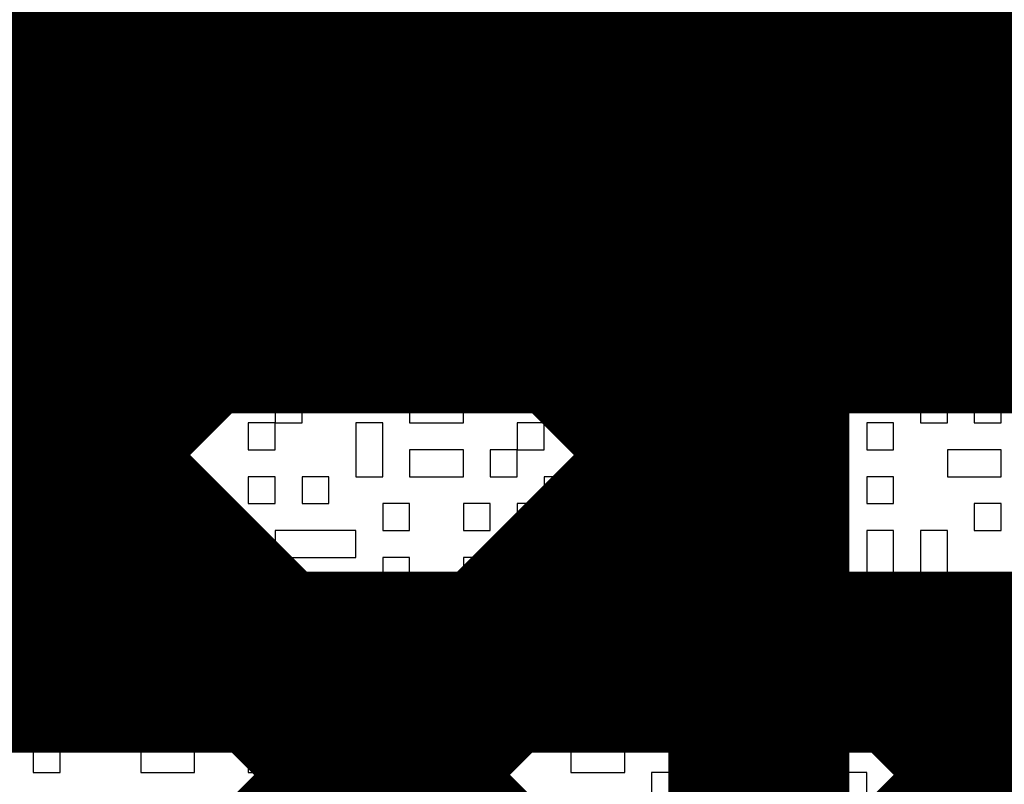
# Model space of a CAD drawing. Header units: millimetres. Extents: x 3.06 to 5.82, y 1.29 to 3.84.
# Tile 75 of 244: x 4.5943 to 4.6379, y 1.9512 to 1.985. Entities that reach past the tile are written whole.
import ezdxf

# ---------------------------------------------------------------- set-up
doc = ezdxf.new("R2010")
doc.units = ezdxf.units.MM
doc.header["$MEASUREMENT"] = 0
for name, color, linetype in [('BottomLayer', 5, 'Continuous'), ('TopLayer', 1, 'Continuous'), ('TopOverlay', 2, 'Continuous')]:
    doc.layers.add(name, color=color, linetype=linetype)

msp = doc.modelspace()

# ---------------------------------------------------------------- linework, layer by layer
at = {"layer": 'BottomLayer'}
for points, const_width in [([(4.48937, 1.978598), (4.747402, 1.978598)], 0.022), ([(4.51848, 1.956598), (4.738289, 1.956598)], 0.008), ([(4.565, 1.906278), (4.615321, 1.956598)], 0.008), ([(4.587413, 1.900406), (4.643605, 1.956598)], 0.008), ([(4.605355, 1.956598), (5.032078, 1.529875)], 0.008), ([(4.633639, 1.956598), (5.052246, 1.537991)], 0.008)]:
    msp.add_lwpolyline(points, dxfattribs=dict(at, const_width=const_width))
at = {"layer": 'BottomLayer', "const_width": 0.004}
for points in [[(4.603355, 1.956598, 1), (4.607355, 1.956598, 1)], [(4.613321, 1.956598, 1), (4.617321, 1.956598, 1)], [(4.631639, 1.956598, 1), (4.635639, 1.956598, 1)]]:
    msp.add_lwpolyline(points, format="xyb", close=True, dxfattribs=at)
at = {"layer": 'TopLayer'}
for points, const_width in [([(4.63, 2), (4.649, 1.981)], 0.022), ([(4.577984, 1.978), (4.620887, 1.978)], 0.008), ([(4.577984, 1.947546), (4.608438, 1.978)], 0.008), ([(4.583953, 1.978), (4.627, 1.934953)], 0.008), ([(4.612237, 1.978), (4.627, 1.963237)], 0.008), ([(4.620887, 1.978), (4.627, 1.971887)], 0.008), ([(4.627, 1.857113), (4.627, 1.971887)], 0.008), ([(4.577984, 1.919262), (4.627, 1.968278)], 0.008)]:
    msp.add_lwpolyline(points, dxfattribs=dict(at, const_width=const_width))
at = {"layer": 'TopLayer', "const_width": 0.004}
for points in [[(4.606438, 1.978, 1), (4.610438, 1.978, 1)], [(4.610237, 1.978, 1), (4.614237, 1.978, 1)], [(4.618887, 1.978, 1), (4.622887, 1.978, 1)], [(4.618887, 1.978, 1), (4.622887, 1.978, 1)], [(4.625, 1.971887, 1), (4.629, 1.971887, 1)], [(4.625, 1.971887, 1), (4.629, 1.971887, 1)], [(4.625, 1.968278, 1), (4.629, 1.968278, 1)], [(4.625, 1.963237, 1), (4.629, 1.963237, 1)]]:
    msp.add_lwpolyline(points, format="xyb", close=True, dxfattribs=at)
at = {"layer": 'TopOverlay'}
for p, q in [((4.594906, 1.983827), (4.594906, 1.985016)), ((4.605609, 1.985016), (4.605609, 1.983827)), ((4.606799, 1.983827), (4.606799, 1.985016)), ((4.611556, 1.985016), (4.611556, 1.983827)), ((4.613934, 1.983827), (4.613934, 1.985016)), ((4.615123, 1.985016), (4.615123, 1.983827)), ((4.616313, 1.983827), (4.616313, 1.985016)), ((4.623448, 1.985016), (4.623448, 1.983827)), ((4.624637, 1.983827), (4.624637, 1.985016)), ((4.632962, 1.985016), (4.632962, 1.983827)), ((4.634151, 1.983827), (4.634151, 1.985016)), ((4.635341, 1.985016), (4.635341, 1.983827)), ((4.637719, 1.983827), (4.637719, 1.985016)), ((4.592528, 1.983827), (4.594906, 1.983827)), ((4.598474, 1.983827), (4.597284, 1.983827)), ((4.597284, 1.983827), (4.597284, 1.982637)), ((4.598474, 1.982637), (4.598474, 1.983827)), ((4.600852, 1.983827), (4.599663, 1.983827)), ((4.599663, 1.983827), (4.599663, 1.982637)), ((4.600852, 1.982637), (4.600852, 1.983827)), ((4.60442, 1.983827), (4.602042, 1.983827)), ((4.602042, 1.983827), (4.602042, 1.982637)), ((4.60442, 1.982637), (4.60442, 1.983827)), ((4.605609, 1.983827), (4.605609, 1.982637)), ((4.606799, 1.982637), (4.606799, 1.983827)), ((4.609177, 1.983827), (4.607988, 1.983827)), ((4.607988, 1.983827), (4.607988, 1.982637)), ((4.609177, 1.982637), (4.609177, 1.983827)), ((4.611556, 1.983827), (4.613934, 1.983827)), ((4.615123, 1.983827), (4.616313, 1.983827)), ((4.618691, 1.983827), (4.617502, 1.983827)), ((4.617502, 1.983827), (4.617502, 1.982637)), ((4.618691, 1.982637), (4.618691, 1.983827)), ((4.62107, 1.983827), (4.61988, 1.983827)), ((4.61988, 1.983827), (4.61988, 1.982637)), ((4.62107, 1.982637), (4.62107, 1.983827)), ((4.623448, 1.983827), (4.624637, 1.983827)), ((4.624637, 1.983827), (4.624637, 1.982637)), ((4.625827, 1.983827), (4.624637, 1.983827)), ((4.625827, 1.982637), (4.625827, 1.983827)), ((4.629394, 1.983827), (4.628205, 1.983827)), ((4.628205, 1.983827), (4.628205, 1.982637)), ((4.629394, 1.982637), (4.629394, 1.983827)), ((4.631773, 1.983827), (4.630584, 1.983827)), ((4.630584, 1.983827), (4.630584, 1.982637)), ((4.631773, 1.982637), (4.631773, 1.983827)), ((4.632962, 1.983827), (4.634151, 1.983827)), ((4.635341, 1.983827), (4.637719, 1.983827)), ((4.597284, 1.982637), (4.598474, 1.982637)), ((4.599663, 1.982637), (4.599663, 1.981448)), ((4.600852, 1.981448), (4.600852, 1.982637)), ((4.602042, 1.982637), (4.60442, 1.982637)), ((4.605609, 1.982637), (4.605609, 1.981448)), ((4.606799, 1.981448), (4.606799, 1.982637)), ((4.607988, 1.982637), (4.609177, 1.982637)), ((4.611556, 1.982637), (4.610366, 1.982637)), ((4.610366, 1.982637), (4.610366, 1.981448)), ((4.611556, 1.981448), (4.611556, 1.982637)), ((4.613934, 1.982637), (4.612745, 1.982637)), ((4.612745, 1.982637), (4.612745, 1.981448)), ((4.613934, 1.981448), (4.613934, 1.982637)), ((4.616313, 1.982637), (4.615123, 1.982637)), ((4.615123, 1.982637), (4.615123, 1.981448)), ((4.616313, 1.981448), (4.616313, 1.982637)), ((4.617502, 1.982637), (4.618691, 1.982637)), ((4.618691, 1.982637), (4.618691, 1.981448)), ((4.61988, 1.982637), (4.618691, 1.982637)), ((4.61988, 1.982637), (4.62107, 1.982637)), ((4.61988, 1.981448), (4.61988, 1.982637)), ((4.624637, 1.982637), (4.623448, 1.982637)), ((4.623448, 1.982637), (4.623448, 1.981448)), ((4.624637, 1.982637), (4.625827, 1.982637)), ((4.624637, 1.981448), (4.624637, 1.982637)), ((4.625827, 1.982637), (4.625827, 1.981448)), ((4.627016, 1.982637), (4.625827, 1.982637)), ((4.627016, 1.981448), (4.627016, 1.982637)), ((4.628205, 1.982637), (4.629394, 1.982637)), ((4.630584, 1.982637), (4.631773, 1.982637)), ((4.631773, 1.982637), (4.631773, 1.981448)), ((4.632962, 1.982637), (4.631773, 1.982637)), ((4.632962, 1.981448), (4.632962, 1.982637)), ((4.637719, 1.982637), (4.63653, 1.982637)), ((4.63653, 1.982637), (4.63653, 1.981448)), ((4.637719, 1.981448), (4.637719, 1.982637)), ((4.597284, 1.981448), (4.594906, 1.981448)), ((4.594906, 1.981448), (4.594906, 1.980259)), ((4.597284, 1.980259), (4.597284, 1.981448)), ((4.599663, 1.981448), (4.600852, 1.981448)), ((4.60442, 1.981448), (4.602042, 1.981448)), ((4.602042, 1.981448), (4.602042, 1.980259)), ((4.60442, 1.980259), (4.60442, 1.981448)), ((4.605609, 1.981448), (4.606799, 1.981448)), ((4.610366, 1.981448), (4.609177, 1.981448)), ((4.609177, 1.981448), (4.609177, 1.980259)), ((4.610366, 1.981448), (4.611556, 1.981448)), ((4.610366, 1.980259), (4.610366, 1.981448)), ((4.612745, 1.981448), (4.613934, 1.981448)), ((4.615123, 1.981448), (4.616313, 1.981448)), ((4.618691, 1.981448), (4.61988, 1.981448)), ((4.61988, 1.981448), (4.61988, 1.980259)), ((4.62107, 1.981448), (4.61988, 1.981448)), ((4.62107, 1.980259), (4.62107, 1.981448)), ((4.623448, 1.981448), (4.624637, 1.981448)), ((4.625827, 1.981448), (4.627016, 1.981448)), ((4.629394, 1.981448), (4.628205, 1.981448)), ((4.628205, 1.981448), (4.628205, 1.980259)), ((4.629394, 1.980259), (4.629394, 1.981448)), ((4.631773, 1.981448), (4.630584, 1.981448)), ((4.630584, 1.981448), (4.630584, 1.980259)), ((4.631773, 1.981448), (4.632962, 1.981448)), ((4.631773, 1.980259), (4.631773, 1.981448)), ((4.63653, 1.981448), (4.635341, 1.981448)), ((4.635341, 1.981448), (4.635341, 1.980259)), ((4.637719, 1.980259), (4.637719, 1.981448)), ((4.594906, 1.980259), (4.597284, 1.980259)), ((4.602042, 1.980259), (4.600852, 1.980259)), ((4.600852, 1.980259), (4.600852, 1.97907)), ((4.602042, 1.980259), (4.60442, 1.980259)), ((4.602042, 1.97907), (4.602042, 1.980259)), ((4.60442, 1.980259), (4.60442, 1.97907)), ((4.605609, 1.980259), (4.60442, 1.980259)), ((4.605609, 1.97907), (4.605609, 1.980259)), ((4.607988, 1.980259), (4.606799, 1.980259)), ((4.606799, 1.980259), (4.606799, 1.97907)), ((4.607988, 1.97907), (4.607988, 1.980259)), ((4.609177, 1.980259), (4.610366, 1.980259)), ((4.616313, 1.980259), (4.613934, 1.980259)), ((4.613934, 1.980259), (4.613934, 1.97907)), ((4.616313, 1.97907), (4.616313, 1.980259)), ((4.618691, 1.980259), (4.617502, 1.980259)), ((4.617502, 1.980259), (4.617502, 1.97907)), ((4.618691, 1.97907), (4.618691, 1.980259)), ((4.61988, 1.980259), (4.62107, 1.980259)), ((4.624637, 1.980259), (4.623448, 1.980259)), ((4.623448, 1.980259), (4.623448, 1.97907)), ((4.624637, 1.97907), (4.624637, 1.980259)), ((4.628205, 1.980259), (4.627016, 1.980259)), ((4.627016, 1.980259), (4.627016, 1.97907)), ((4.628205, 1.980259), (4.629394, 1.980259)), ((4.628205, 1.97907), (4.628205, 1.980259)), ((4.630584, 1.980259), (4.631773, 1.980259)), ((4.631773, 1.980259), (4.631773, 1.97907)), ((4.632962, 1.980259), (4.631773, 1.980259)), ((4.632962, 1.97907), (4.632962, 1.980259)), ((4.635341, 1.980259), (4.634151, 1.980259)), ((4.634151, 1.980259), (4.634151, 1.97907)), ((4.635341, 1.980259), (4.637719, 1.980259)), ((4.635341, 1.97907), (4.635341, 1.980259)), ((4.637719, 1.980259), (4.637719, 1.97907)), ((4.638908, 1.980259), (4.637719, 1.980259)), ((4.594906, 1.97907), (4.593717, 1.97907)), ((4.594906, 1.97788), (4.594906, 1.97907)), ((4.597284, 1.97907), (4.596095, 1.97907)), ((4.596095, 1.97907), (4.596095, 1.97788)), ((4.597284, 1.97788), (4.597284, 1.97907)), ((4.599663, 1.97907), (4.598474, 1.97907)), ((4.598474, 1.97907), (4.598474, 1.97788)), ((4.599663, 1.97788), (4.599663, 1.97907)), ((4.600852, 1.97907), (4.602042, 1.97907)), ((4.60442, 1.97907), (4.605609, 1.97907)), ((4.606799, 1.97907), (4.607988, 1.97907)), ((4.610366, 1.97907), (4.609177, 1.97907)), ((4.609177, 1.97907), (4.609177, 1.97788)), ((4.610366, 1.97788), (4.610366, 1.97907)), ((4.612745, 1.97907), (4.611556, 1.97907)), ((4.611556, 1.97907), (4.611556, 1.97788)), ((4.612745, 1.97788), (4.612745, 1.97907)), ((4.613934, 1.97907), (4.616313, 1.97907)), ((4.617502, 1.97907), (4.618691, 1.97907)), ((4.622259, 1.97907), (4.62107, 1.97907)), ((4.62107, 1.97907), (4.62107, 1.97788)), ((4.622259, 1.97788), (4.622259, 1.97907)), ((4.623448, 1.97907), (4.623448, 1.97788)), ((4.624637, 1.97788), (4.624637, 1.97907)), ((4.627016, 1.97907), (4.625827, 1.97907)), ((4.625827, 1.97907), (4.625827, 1.97788)), ((4.627016, 1.97907), (4.628205, 1.97907)), ((4.627016, 1.97788), (4.627016, 1.97907)), ((4.630584, 1.97907), (4.629394, 1.97907)), ((4.629394, 1.97907), (4.629394, 1.97788)), ((4.630584, 1.97788), (4.630584, 1.97907)), ((4.631773, 1.97907), (4.632962, 1.97907)), ((4.634151, 1.97907), (4.635341, 1.97907)), ((4.637719, 1.97907), (4.638908, 1.97907)), ((4.594906, 1.976691), (4.594906, 1.97788)), ((4.596095, 1.97788), (4.597284, 1.97788)), ((4.598474, 1.97788), (4.599663, 1.97788)), ((4.609177, 1.97788), (4.609177, 1.976691)), ((4.610366, 1.976691), (4.610366, 1.97788)), ((4.611556, 1.97788), (4.611556, 1.976691)), ((4.612745, 1.976691), (4.612745, 1.97788)), ((4.615123, 1.97788), (4.613934, 1.97788)), ((4.613934, 1.97788), (4.613934, 1.976691)), ((4.615123, 1.976691), (4.615123, 1.97788)), ((4.618691, 1.97788), (4.617502, 1.97788)), ((4.617502, 1.97788), (4.617502, 1.976691)), ((4.618691, 1.976691), (4.618691, 1.97788)), ((4.62107, 1.97788), (4.61988, 1.97788)), ((4.61988, 1.97788), (4.61988, 1.976691)), ((4.62107, 1.97788), (4.622259, 1.97788)), ((4.62107, 1.976691), (4.62107, 1.97788)), ((4.622259, 1.97788), (4.622259, 1.976691)), ((4.623448, 1.97788), (4.622259, 1.97788)), ((4.623448, 1.97788), (4.624637, 1.97788)), ((4.623448, 1.976691), (4.623448, 1.97788)), ((4.625827, 1.97788), (4.627016, 1.97788)), ((4.629394, 1.97788), (4.628205, 1.97788)), ((4.628205, 1.97788), (4.628205, 1.976691)), ((4.629394, 1.97788), (4.630584, 1.97788)), ((4.629394, 1.976691), (4.629394, 1.97788)), ((4.634151, 1.97788), (4.632962, 1.97788)), ((4.632962, 1.97788), (4.632962, 1.976691)), ((4.634151, 1.976691), (4.634151, 1.97788)), ((4.637719, 1.97788), (4.635341, 1.97788)), ((4.635341, 1.97788), (4.635341, 1.976691)), ((4.637719, 1.976691), (4.637719, 1.97788)), ((4.593717, 1.976691), (4.594906, 1.976691)), ((4.597284, 1.976691), (4.596095, 1.976691)), ((4.596095, 1.976691), (4.596095, 1.975502)), ((4.597284, 1.975502), (4.597284, 1.976691)), ((4.599663, 1.976691), (4.598474, 1.976691)), ((4.598474, 1.976691), (4.598474, 1.975502)), ((4.599663, 1.975502), (4.599663, 1.976691)), ((4.603231, 1.976691), (4.600852, 1.976691)), ((4.600852, 1.976691), (4.600852, 1.975502)), ((4.603231, 1.975502), (4.603231, 1.976691)), ((4.605609, 1.976691), (4.60442, 1.976691)), ((4.60442, 1.976691), (4.60442, 1.975502)), ((4.605609, 1.975502), (4.605609, 1.976691)), ((4.607988, 1.976691), (4.606799, 1.976691)), ((4.606799, 1.976691), (4.606799, 1.975502)), ((4.607988, 1.975502), (4.607988, 1.976691)), ((4.609177, 1.976691), (4.610366, 1.976691)), ((4.611556, 1.976691), (4.612745, 1.976691)), ((4.613934, 1.976691), (4.615123, 1.976691)), ((4.615123, 1.976691), (4.615123, 1.975502)), ((4.616313, 1.976691), (4.615123, 1.976691)), ((4.616313, 1.975502), (4.616313, 1.976691)), ((4.617502, 1.976691), (4.618691, 1.976691)), ((4.61988, 1.976691), (4.62107, 1.976691)), ((4.622259, 1.976691), (4.623448, 1.976691)), ((4.627016, 1.976691), (4.625827, 1.976691)), ((4.625827, 1.976691), (4.625827, 1.975502)), ((4.627016, 1.975502), (4.627016, 1.976691)), ((4.628205, 1.976691), (4.629394, 1.976691)), ((4.629394, 1.976691), (4.629394, 1.975502)), ((4.630584, 1.976691), (4.629394, 1.976691)), ((4.630584, 1.975502), (4.630584, 1.976691)), ((4.632962, 1.976691), (4.634151, 1.976691)), ((4.635341, 1.976691), (4.637719, 1.976691)), ((4.596095, 1.975502), (4.597284, 1.975502)), ((4.597284, 1.975502), (4.597284, 1.974312)), ((4.598474, 1.975502), (4.597284, 1.975502)), ((4.598474, 1.975502), (4.599663, 1.975502)), ((4.598474, 1.974312), (4.598474, 1.975502)), ((4.600852, 1.975502), (4.603231, 1.975502)), ((4.603231, 1.975502), (4.603231, 1.974312)), ((4.60442, 1.975502), (4.603231, 1.975502)), ((4.60442, 1.975502), (4.605609, 1.975502)), ((4.60442, 1.974312), (4.60442, 1.975502)), ((4.606799, 1.975502), (4.607988, 1.975502)), ((4.607988, 1.975502), (4.607988, 1.974312)), ((4.609177, 1.975502), (4.607988, 1.975502)), ((4.609177, 1.974312), (4.609177, 1.975502)), ((4.615123, 1.975502), (4.616313, 1.975502)), ((4.62107, 1.975502), (4.61988, 1.975502)), ((4.61988, 1.975502), (4.61988, 1.974312)), ((4.62107, 1.974312), (4.62107, 1.975502)), ((4.623448, 1.975502), (4.622259, 1.975502)), ((4.622259, 1.975502), (4.622259, 1.974312)), ((4.623448, 1.974312), (4.623448, 1.975502)), ((4.625827, 1.975502), (4.624637, 1.975502)), ((4.624637, 1.975502), (4.624637, 1.974312)), ((4.625827, 1.975502), (4.627016, 1.975502)), ((4.625827, 1.974312), (4.625827, 1.975502)), ((4.629394, 1.975502), (4.630584, 1.975502)), ((4.635341, 1.975502), (4.632962, 1.975502)), ((4.632962, 1.975502), (4.632962, 1.974312)), ((4.635341, 1.974312), (4.635341, 1.975502)), ((4.596095, 1.974312), (4.594906, 1.974312)), ((4.594906, 1.974312), (4.594906, 1.973123)), ((4.596095, 1.973123), (4.596095, 1.974312)), ((4.597284, 1.974312), (4.598474, 1.974312)), ((4.598474, 1.974312), (4.598474, 1.973123)), ((4.599663, 1.974312), (4.598474, 1.974312)), ((4.599663, 1.973123), (4.599663, 1.974312)), ((4.603231, 1.974312), (4.602042, 1.974312)), ((4.602042, 1.974312), (4.602042, 1.973123)), ((4.60442, 1.973123), (4.60442, 1.974312)), ((4.607988, 1.974312), (4.606799, 1.974312)), ((4.606799, 1.974312), (4.606799, 1.973123)), ((4.607988, 1.974312), (4.609177, 1.974312)), ((4.607988, 1.973123), (4.607988, 1.974312)), ((4.611556, 1.974312), (4.610366, 1.974312)), ((4.610366, 1.974312), (4.610366, 1.973123)), ((4.611556, 1.973123), (4.611556, 1.974312)), ((4.613934, 1.974312), (4.612745, 1.974312)), ((4.612745, 1.974312), (4.612745, 1.973123)), ((4.613934, 1.973123), (4.613934, 1.974312)), ((4.616313, 1.974312), (4.615123, 1.974312)), ((4.615123, 1.974312), (4.615123, 1.973123)), ((4.616313, 1.973123), (4.616313, 1.974312)), ((4.61988, 1.974312), (4.618691, 1.974312)), ((4.618691, 1.974312), (4.618691, 1.973123)), ((4.61988, 1.974312), (4.62107, 1.974312)), ((4.61988, 1.973123), (4.61988, 1.974312)), ((4.622259, 1.974312), (4.623448, 1.974312)), ((4.624637, 1.974312), (4.625827, 1.974312)), ((4.628205, 1.974312), (4.627016, 1.974312)), ((4.627016, 1.974312), (4.627016, 1.973123)), ((4.628205, 1.973123), (4.628205, 1.974312)), ((4.630584, 1.974312), (4.629394, 1.974312)), ((4.629394, 1.974312), (4.629394, 1.973123)), ((4.630584, 1.973123), (4.630584, 1.974312)), ((4.632962, 1.974312), (4.635341, 1.974312)), ((4.638908, 1.974312), (4.637719, 1.974312)), ((4.637719, 1.974312), (4.637719, 1.973123)), ((4.594906, 1.973123), (4.596095, 1.973123)), ((4.598474, 1.973123), (4.599663, 1.973123)), ((4.602042, 1.973123), (4.600852, 1.973123)), ((4.600852, 1.973123), (4.600852, 1.971934)), ((4.602042, 1.971934), (4.602042, 1.973123)), ((4.602042, 1.973123), (4.60442, 1.973123)), ((4.60442, 1.973123), (4.60442, 1.971934)), ((4.605609, 1.973123), (4.60442, 1.973123)), ((4.605609, 1.971934), (4.605609, 1.973123)), ((4.606799, 1.973123), (4.607988, 1.973123)), ((4.610366, 1.973123), (4.611556, 1.973123)), ((4.612745, 1.973123), (4.612745, 1.971934)), ((4.613934, 1.971934), (4.613934, 1.973123)), ((4.615123, 1.973123), (4.615123, 1.971934)), ((4.616313, 1.971934), (4.616313, 1.973123)), ((4.618691, 1.973123), (4.617502, 1.973123)), ((4.617502, 1.973123), (4.617502, 1.971934)), ((4.61988, 1.971934), (4.61988, 1.973123)), ((4.624637, 1.973123), (4.623448, 1.973123)), ((4.623448, 1.973123), (4.623448, 1.971934)), ((4.624637, 1.971934), (4.624637, 1.973123)), ((4.627016, 1.973123), (4.628205, 1.973123)), ((4.629394, 1.973123), (4.630584, 1.973123)), ((4.63653, 1.973123), (4.635341, 1.973123)), ((4.635341, 1.973123), (4.635341, 1.971934)), ((4.63653, 1.971934), (4.63653, 1.973123)), ((4.637719, 1.973123), (4.637719, 1.971934)), ((4.596095, 1.971934), (4.594906, 1.971934)), ((4.594906, 1.971934), (4.594906, 1.970745)), ((4.596095, 1.970745), (4.596095, 1.971934)), ((4.598474, 1.971934), (4.597284, 1.971934)), ((4.597284, 1.971934), (4.597284, 1.970745)), ((4.598474, 1.970745), (4.598474, 1.971934)), ((4.600852, 1.971934), (4.599663, 1.971934)), ((4.599663, 1.971934), (4.599663, 1.970745)), ((4.600852, 1.971934), (4.602042, 1.971934)), ((4.600852, 1.970745), (4.600852, 1.971934)), ((4.60442, 1.971934), (4.605609, 1.971934)), ((4.605609, 1.971934), (4.605609, 1.970745)), ((4.606799, 1.971934), (4.605609, 1.971934)), ((4.606799, 1.970745), (4.606799, 1.971934)), ((4.609177, 1.971934), (4.607988, 1.971934)), ((4.607988, 1.971934), (4.607988, 1.970745)), ((4.609177, 1.970745), (4.609177, 1.971934)), ((4.611556, 1.971934), (4.610366, 1.971934)), ((4.610366, 1.971934), (4.610366, 1.970745)), ((4.611556, 1.970745), (4.611556, 1.971934)), ((4.612745, 1.971934), (4.613934, 1.971934)), ((4.615123, 1.971934), (4.616313, 1.971934)), ((4.617502, 1.971934), (4.61988, 1.971934)), ((4.61988, 1.971934), (4.61988, 1.970745)), ((4.62107, 1.971934), (4.61988, 1.971934)), ((4.62107, 1.970745), (4.62107, 1.971934)), ((4.623448, 1.971934), (4.624637, 1.971934)), ((4.629394, 1.971934), (4.625827, 1.971934)), ((4.625827, 1.971934), (4.625827, 1.970745)), ((4.629394, 1.970745), (4.629394, 1.971934)), ((4.632962, 1.971934), (4.630584, 1.971934)), ((4.630584, 1.971934), (4.630584, 1.970745)), ((4.632962, 1.970745), (4.632962, 1.971934)), ((4.635341, 1.971934), (4.63653, 1.971934)), ((4.637719, 1.971934), (4.638908, 1.971934)), ((4.594906, 1.970745), (4.594906, 1.969556)), ((4.596095, 1.969556), (4.596095, 1.970745)), ((4.597284, 1.970745), (4.598474, 1.970745)), ((4.599663, 1.970745), (4.600852, 1.970745)), ((4.603231, 1.970745), (4.602042, 1.970745)), ((4.602042, 1.970745), (4.602042, 1.969556)), ((4.603231, 1.969556), (4.603231, 1.970745)), ((4.605609, 1.970745), (4.606799, 1.970745)), ((4.607988, 1.970745), (4.607988, 1.969556)), ((4.609177, 1.969556), (4.609177, 1.970745)), ((4.610366, 1.970745), (4.610366, 1.969556)), ((4.611556, 1.969556), (4.611556, 1.970745)), ((4.617502, 1.970745), (4.616313, 1.970745)), ((4.616313, 1.970745), (4.616313, 1.969556)), ((4.617502, 1.969556), (4.617502, 1.970745)), ((4.61988, 1.970745), (4.62107, 1.970745)), ((4.624637, 1.970745), (4.623448, 1.970745)), ((4.623448, 1.970745), (4.623448, 1.969556)), ((4.624637, 1.969556), (4.624637, 1.970745)), ((4.625827, 1.970745), (4.629394, 1.970745)), ((4.630584, 1.970745), (4.632962, 1.970745)), ((4.635341, 1.970745), (4.634151, 1.970745)), ((4.634151, 1.970745), (4.634151, 1.969556)), ((4.635341, 1.969556), (4.635341, 1.970745)), ((4.638908, 1.970745), (4.637719, 1.970745)), ((4.637719, 1.970745), (4.637719, 1.969556)), ((4.594906, 1.969556), (4.596095, 1.969556)), ((4.598474, 1.969556), (4.597284, 1.969556)), ((4.597284, 1.969556), (4.597284, 1.968366)), ((4.598474, 1.968366), (4.598474, 1.969556)), ((4.600852, 1.969556), (4.599663, 1.969556)), ((4.599663, 1.969556), (4.599663, 1.968366)), ((4.600852, 1.968366), (4.600852, 1.969556)), ((4.602042, 1.969556), (4.603231, 1.969556)), ((4.603231, 1.969556), (4.603231, 1.968366)), ((4.60442, 1.969556), (4.603231, 1.969556)), ((4.60442, 1.968366), (4.60442, 1.969556)), ((4.606799, 1.969556), (4.605609, 1.969556)), ((4.605609, 1.969556), (4.605609, 1.968366)), ((4.606799, 1.968366), (4.606799, 1.969556)), ((4.607988, 1.969556), (4.609177, 1.969556)), ((4.610366, 1.969556), (4.611556, 1.969556)), ((4.615123, 1.969556), (4.613934, 1.969556)), ((4.613934, 1.969556), (4.613934, 1.968366)), ((4.615123, 1.968366), (4.615123, 1.969556)), ((4.616313, 1.969556), (4.617502, 1.969556)), ((4.617502, 1.969556), (4.617502, 1.968366)), ((4.618691, 1.969556), (4.617502, 1.969556)), ((4.618691, 1.968366), (4.618691, 1.969556)), ((4.62107, 1.969556), (4.61988, 1.969556)), ((4.61988, 1.969556), (4.61988, 1.968366)), ((4.62107, 1.968366), (4.62107, 1.969556)), ((4.623448, 1.969556), (4.624637, 1.969556)), ((4.624637, 1.969556), (4.624637, 1.968366)), ((4.625827, 1.969556), (4.624637, 1.969556)), ((4.625827, 1.968366), (4.625827, 1.969556)), ((4.628205, 1.969556), (4.627016, 1.969556)), ((4.627016, 1.969556), (4.627016, 1.968366)), ((4.628205, 1.968366), (4.628205, 1.969556)), ((4.631773, 1.969556), (4.630584, 1.969556)), ((4.630584, 1.969556), (4.630584, 1.968366)), ((4.631773, 1.968366), (4.631773, 1.969556)), ((4.634151, 1.969556), (4.632962, 1.969556)), ((4.632962, 1.969556), (4.632962, 1.968366)), ((4.634151, 1.969556), (4.635341, 1.969556)), ((4.634151, 1.968366), (4.634151, 1.969556)), ((4.637719, 1.969556), (4.638908, 1.969556)), ((4.594906, 1.968366), (4.592528, 1.968366)), ((4.594906, 1.967177), (4.594906, 1.968366)), ((4.597284, 1.968366), (4.598474, 1.968366)), ((4.599663, 1.968366), (4.599663, 1.967177)), ((4.600852, 1.967177), (4.600852, 1.968366)), ((4.603231, 1.968366), (4.60442, 1.968366)), ((4.605609, 1.968366), (4.605609, 1.967177)), ((4.606799, 1.967177), (4.606799, 1.968366)), ((4.613934, 1.968366), (4.611556, 1.968366)), ((4.611556, 1.968366), (4.611556, 1.967177)), ((4.613934, 1.968366), (4.615123, 1.968366)), ((4.613934, 1.967177), (4.613934, 1.968366)), ((4.617502, 1.968366), (4.618691, 1.968366)), ((4.61988, 1.968366), (4.62107, 1.968366)), ((4.624637, 1.968366), (4.623448, 1.968366)), ((4.623448, 1.968366), (4.623448, 1.967177)), ((4.624637, 1.968366), (4.625827, 1.968366)), ((4.624637, 1.967177), (4.624637, 1.968366)), ((4.627016, 1.968366), (4.627016, 1.967177)), ((4.628205, 1.967177), (4.628205, 1.968366)), ((4.630584, 1.968366), (4.629394, 1.968366)), ((4.629394, 1.968366), (4.629394, 1.967177)), ((4.630584, 1.968366), (4.631773, 1.968366)), ((4.630584, 1.967177), (4.630584, 1.968366)), ((4.632962, 1.968366), (4.634151, 1.968366)), ((4.634151, 1.968366), (4.634151, 1.967177)), ((4.635341, 1.968366), (4.634151, 1.968366)), ((4.635341, 1.967177), (4.635341, 1.968366)), ((4.637719, 1.968366), (4.63653, 1.968366)), ((4.63653, 1.968366), (4.63653, 1.967177)), ((4.637719, 1.967177), (4.637719, 1.968366)), ((4.592528, 1.967177), (4.594906, 1.967177)), ((4.598474, 1.967177), (4.597284, 1.967177)), ((4.597284, 1.967177), (4.597284, 1.965988)), ((4.598474, 1.965988), (4.598474, 1.967177)), ((4.599663, 1.967177), (4.600852, 1.967177)), ((4.600852, 1.967177), (4.600852, 1.965988)), ((4.602042, 1.967177), (4.600852, 1.967177)), ((4.602042, 1.965988), (4.602042, 1.967177)), ((4.605609, 1.967177), (4.60442, 1.967177)), ((4.60442, 1.967177), (4.60442, 1.965988)), ((4.605609, 1.967177), (4.606799, 1.967177)), ((4.605609, 1.965988), (4.605609, 1.967177)), ((4.610366, 1.967177), (4.609177, 1.967177)), ((4.609177, 1.967177), (4.609177, 1.965988)), ((4.610366, 1.965988), (4.610366, 1.967177)), ((4.611556, 1.967177), (4.613934, 1.967177)), ((4.617502, 1.967177), (4.616313, 1.967177)), ((4.616313, 1.967177), (4.616313, 1.965988)), ((4.617502, 1.965988), (4.617502, 1.967177)), ((4.62107, 1.967177), (4.618691, 1.967177)), ((4.618691, 1.967177), (4.618691, 1.965988)), ((4.62107, 1.965988), (4.62107, 1.967177)), ((4.623448, 1.967177), (4.624637, 1.967177)), ((4.627016, 1.967177), (4.625827, 1.967177)), ((4.625827, 1.967177), (4.625827, 1.965988)), ((4.627016, 1.967177), (4.628205, 1.967177)), ((4.627016, 1.965988), (4.627016, 1.967177)), ((4.629394, 1.967177), (4.630584, 1.967177)), ((4.632962, 1.967177), (4.631773, 1.967177)), ((4.631773, 1.967177), (4.631773, 1.965988)), ((4.632962, 1.965988), (4.632962, 1.967177)), ((4.634151, 1.967177), (4.635341, 1.967177)), ((4.63653, 1.967177), (4.637719, 1.967177)), ((4.594906, 1.965988), (4.592528, 1.965988)), ((4.594906, 1.964798), (4.594906, 1.965988)), ((4.597284, 1.965988), (4.596095, 1.965988)), ((4.596095, 1.965988), (4.596095, 1.964798)), ((4.597284, 1.965988), (4.598474, 1.965988)), ((4.597284, 1.964798), (4.597284, 1.965988)), ((4.600852, 1.965988), (4.602042, 1.965988)), ((4.60442, 1.965988), (4.605609, 1.965988)), ((4.609177, 1.965988), (4.609177, 1.964798)), ((4.610366, 1.964798), (4.610366, 1.965988)), ((4.613934, 1.965988), (4.611556, 1.965988)), ((4.611556, 1.965988), (4.611556, 1.964798)), ((4.613934, 1.964798), (4.613934, 1.965988)), ((4.616313, 1.965988), (4.615123, 1.965988)), ((4.615123, 1.965988), (4.615123, 1.964798)), ((4.616313, 1.965988), (4.617502, 1.965988)), ((4.616313, 1.964798), (4.616313, 1.965988)), ((4.618691, 1.965988), (4.62107, 1.965988)), ((4.625827, 1.965988), (4.624637, 1.965988)), ((4.624637, 1.965988), (4.624637, 1.964798)), ((4.625827, 1.965988), (4.627016, 1.965988)), ((4.625827, 1.964798), (4.625827, 1.965988)), ((4.630584, 1.965988), (4.629394, 1.965988)), ((4.629394, 1.965988), (4.629394, 1.964798)), ((4.630584, 1.964798), (4.630584, 1.965988)), ((4.631773, 1.965988), (4.632962, 1.965988)), ((4.637719, 1.965988), (4.635341, 1.965988)), ((4.635341, 1.965988), (4.635341, 1.964798)), ((4.637719, 1.964798), (4.637719, 1.965988)), ((4.592528, 1.964798), (4.594906, 1.964798)), ((4.596095, 1.964798), (4.597284, 1.964798)), ((4.599663, 1.964798), (4.598474, 1.964798)), ((4.598474, 1.964798), (4.598474, 1.963609)), ((4.599663, 1.963609), (4.599663, 1.964798)), ((4.602042, 1.964798), (4.600852, 1.964798)), ((4.600852, 1.964798), (4.600852, 1.963609)), ((4.602042, 1.963609), (4.602042, 1.964798)), ((4.605609, 1.964798), (4.60442, 1.964798)), ((4.60442, 1.964798), (4.60442, 1.963609)), ((4.605609, 1.963609), (4.605609, 1.964798)), ((4.607988, 1.964798), (4.606799, 1.964798)), ((4.606799, 1.964798), (4.606799, 1.963609)), ((4.607988, 1.963609), (4.607988, 1.964798)), ((4.609177, 1.964798), (4.610366, 1.964798)), ((4.611556, 1.964798), (4.613934, 1.964798)), ((4.615123, 1.964798), (4.616313, 1.964798)), ((4.618691, 1.964798), (4.617502, 1.964798)), ((4.617502, 1.964798), (4.617502, 1.963609)), ((4.618691, 1.963609), (4.618691, 1.964798)), ((4.62107, 1.964798), (4.61988, 1.964798)), ((4.61988, 1.964798), (4.61988, 1.963609)), ((4.62107, 1.963609), (4.62107, 1.964798)), ((4.623448, 1.964798), (4.622259, 1.964798)), ((4.622259, 1.964798), (4.622259, 1.963609)), ((4.623448, 1.963609), (4.623448, 1.964798)), ((4.624637, 1.964798), (4.625827, 1.964798)), ((4.628205, 1.964798), (4.627016, 1.964798)), ((4.627016, 1.964798), (4.627016, 1.963609)), ((4.628205, 1.963609), (4.628205, 1.964798)), ((4.629394, 1.964798), (4.629394, 1.963609)), ((4.630584, 1.963609), (4.630584, 1.964798)), ((4.632962, 1.964798), (4.631773, 1.964798)), ((4.631773, 1.964798), (4.631773, 1.963609)), ((4.632962, 1.963609), (4.632962, 1.964798)), ((4.635341, 1.964798), (4.637719, 1.964798)), ((4.596095, 1.963609), (4.594906, 1.963609)), ((4.594906, 1.963609), (4.594906, 1.96242)), ((4.596095, 1.96242), (4.596095, 1.963609)), ((4.598474, 1.963609), (4.599663, 1.963609)), ((4.600852, 1.963609), (4.602042, 1.963609)), ((4.60442, 1.963609), (4.605609, 1.963609)), ((4.606799, 1.963609), (4.607988, 1.963609)), ((4.611556, 1.963609), (4.610366, 1.963609)), ((4.610366, 1.963609), (4.610366, 1.96242)), ((4.611556, 1.96242), (4.611556, 1.963609)), ((4.615123, 1.963609), (4.613934, 1.963609)), ((4.613934, 1.963609), (4.613934, 1.96242)), ((4.615123, 1.96242), (4.615123, 1.963609)), ((4.617502, 1.963609), (4.616313, 1.963609)), ((4.616313, 1.963609), (4.616313, 1.96242)), ((4.617502, 1.963609), (4.618691, 1.963609)), ((4.617502, 1.96242), (4.617502, 1.963609)), ((4.61988, 1.963609), (4.62107, 1.963609)), ((4.622259, 1.963609), (4.622259, 1.96242)), ((4.623448, 1.96242), (4.623448, 1.963609)), ((4.625827, 1.963609), (4.624637, 1.963609)), ((4.624637, 1.963609), (4.624637, 1.96242)), ((4.625827, 1.96242), (4.625827, 1.963609)), ((4.627016, 1.963609), (4.628205, 1.963609)), ((4.628205, 1.963609), (4.628205, 1.96242)), ((4.629394, 1.963609), (4.628205, 1.963609)), ((4.629394, 1.963609), (4.630584, 1.963609)), ((4.629394, 1.96242), (4.629394, 1.963609)), ((4.631773, 1.963609), (4.632962, 1.963609)), ((4.637719, 1.963609), (4.63653, 1.963609)), ((4.63653, 1.963609), (4.63653, 1.96242)), ((4.637719, 1.96242), (4.637719, 1.963609)), ((4.594906, 1.96242), (4.596095, 1.96242)), ((4.600852, 1.96242), (4.597284, 1.96242)), ((4.597284, 1.96242), (4.597284, 1.961231)), ((4.600852, 1.961231), (4.600852, 1.96242)), ((4.60442, 1.96242), (4.602042, 1.96242)), ((4.602042, 1.96242), (4.602042, 1.961231)), ((4.60442, 1.961231), (4.60442, 1.96242)), ((4.609177, 1.96242), (4.605609, 1.96242)), ((4.605609, 1.96242), (4.605609, 1.961231)), ((4.609177, 1.961231), (4.609177, 1.96242)), ((4.610366, 1.96242), (4.611556, 1.96242)), ((4.613934, 1.96242), (4.615123, 1.96242)), ((4.616313, 1.96242), (4.617502, 1.96242)), ((4.61988, 1.96242), (4.618691, 1.96242)), ((4.618691, 1.96242), (4.618691, 1.961231)), ((4.61988, 1.961231), (4.61988, 1.96242)), ((4.622259, 1.96242), (4.62107, 1.96242)), ((4.62107, 1.96242), (4.62107, 1.961231)), ((4.622259, 1.96242), (4.623448, 1.96242)), ((4.622259, 1.961231), (4.622259, 1.96242)), ((4.624637, 1.96242), (4.625827, 1.96242)), ((4.628205, 1.96242), (4.629394, 1.96242)), ((4.629394, 1.96242), (4.629394, 1.961231)), ((4.630584, 1.96242), (4.629394, 1.96242)), ((4.630584, 1.961231), (4.630584, 1.96242)), ((4.632962, 1.96242), (4.631773, 1.96242)), ((4.631773, 1.96242), (4.631773, 1.961231)), ((4.632962, 1.961231), (4.632962, 1.96242)), ((4.635341, 1.96242), (4.634151, 1.96242)), ((4.634151, 1.96242), (4.634151, 1.961231)), ((4.635341, 1.961231), (4.635341, 1.96242)), ((4.63653, 1.96242), (4.637719, 1.96242)), ((4.596095, 1.961231), (4.594906, 1.961231)), ((4.594906, 1.961231), (4.594906, 1.960041)), ((4.596095, 1.960041), (4.596095, 1.961231)), ((4.597284, 1.961231), (4.600852, 1.961231)), ((4.602042, 1.961231), (4.60442, 1.961231)), ((4.605609, 1.961231), (4.609177, 1.961231)), ((4.611556, 1.961231), (4.610366, 1.961231)), ((4.610366, 1.961231), (4.610366, 1.960041)), ((4.611556, 1.960041), (4.611556, 1.961231)), ((4.615123, 1.961231), (4.613934, 1.961231)), ((4.613934, 1.961231), (4.613934, 1.960041)), ((4.615123, 1.960041), (4.615123, 1.961231)), ((4.618691, 1.961231), (4.617502, 1.961231)), ((4.617502, 1.961231), (4.617502, 1.960041)), ((4.618691, 1.961231), (4.61988, 1.961231)), ((4.618691, 1.960041), (4.618691, 1.961231)), ((4.62107, 1.961231), (4.622259, 1.961231)), ((4.625827, 1.961231), (4.624637, 1.961231)), ((4.624637, 1.961231), (4.624637, 1.960041)), ((4.625827, 1.960041), (4.625827, 1.961231)), ((4.628205, 1.961231), (4.627016, 1.961231)), ((4.627016, 1.961231), (4.627016, 1.960041)), ((4.628205, 1.960041), (4.628205, 1.961231)), ((4.629394, 1.961231), (4.630584, 1.961231)), ((4.631773, 1.961231), (4.631773, 1.960041)), ((4.632962, 1.960041), (4.632962, 1.961231)), ((4.634151, 1.961231), (4.634151, 1.960041)), ((4.635341, 1.960041), (4.635341, 1.961231)), ((4.594906, 1.960041), (4.596095, 1.960041)), ((4.596095, 1.960041), (4.596095, 1.958852)), ((4.597284, 1.960041), (4.596095, 1.960041)), ((4.597284, 1.958852), (4.597284, 1.960041)), ((4.599663, 1.960041), (4.598474, 1.960041)), ((4.598474, 1.960041), (4.598474, 1.958852)), ((4.599663, 1.958852), (4.599663, 1.960041)), ((4.60442, 1.960041), (4.602042, 1.960041)), ((4.602042, 1.960041), (4.602042, 1.958852)), ((4.60442, 1.958852), (4.60442, 1.960041)), ((4.607988, 1.960041), (4.606799, 1.960041)), ((4.606799, 1.960041), (4.606799, 1.958852)), ((4.607988, 1.958852), (4.607988, 1.960041)), ((4.610366, 1.960041), (4.609177, 1.960041)), ((4.609177, 1.960041), (4.609177, 1.958852)), ((4.610366, 1.960041), (4.611556, 1.960041)), ((4.610366, 1.958852), (4.610366, 1.960041)), ((4.613934, 1.960041), (4.615123, 1.960041)), ((4.615123, 1.960041), (4.615123, 1.958852)), ((4.616313, 1.960041), (4.615123, 1.960041)), ((4.616313, 1.958852), (4.616313, 1.960041)), ((4.617502, 1.960041), (4.617502, 1.958852)), ((4.618691, 1.958852), (4.618691, 1.960041)), ((4.622259, 1.960041), (4.62107, 1.960041)), ((4.62107, 1.960041), (4.62107, 1.958852)), ((4.622259, 1.958852), (4.622259, 1.960041)), ((4.624637, 1.960041), (4.623448, 1.960041)), ((4.623448, 1.960041), (4.623448, 1.958852)), ((4.624637, 1.960041), (4.625827, 1.960041)), ((4.624637, 1.958852), (4.624637, 1.960041)), ((4.627016, 1.960041), (4.628205, 1.960041)), ((4.630584, 1.960041), (4.629394, 1.960041)), ((4.629394, 1.960041), (4.629394, 1.958852)), ((4.630584, 1.958852), (4.630584, 1.960041)), ((4.631773, 1.960041), (4.632962, 1.960041)), ((4.634151, 1.960041), (4.635341, 1.960041)), ((4.638908, 1.960041), (4.637719, 1.960041)), ((4.637719, 1.960041), (4.637719, 1.958852)), ((4.596095, 1.958852), (4.594906, 1.958852)), ((4.594906, 1.958852), (4.594906, 1.957663)), ((4.596095, 1.958852), (4.597284, 1.958852)), ((4.596095, 1.957663), (4.596095, 1.958852)), ((4.598474, 1.958852), (4.599663, 1.958852)), ((4.602042, 1.958852), (4.600852, 1.958852)), ((4.600852, 1.958852), (4.600852, 1.957663)), ((4.602042, 1.957663), (4.602042, 1.958852)), ((4.602042, 1.958852), (4.60442, 1.958852)), ((4.60442, 1.958852), (4.60442, 1.957663)), ((4.605609, 1.958852), (4.60442, 1.958852)), ((4.605609, 1.957663), (4.605609, 1.958852)), ((4.606799, 1.958852), (4.607988, 1.958852)), ((4.609177, 1.958852), (4.610366, 1.958852)), ((4.610366, 1.958852), (4.610366, 1.957663)), ((4.611556, 1.958852), (4.610366, 1.958852)), ((4.611556, 1.957663), (4.611556, 1.958852)), ((4.615123, 1.958852), (4.612745, 1.958852)), ((4.612745, 1.958852), (4.612745, 1.957663)), ((4.615123, 1.958852), (4.616313, 1.958852)), ((4.615123, 1.957663), (4.615123, 1.958852)), ((4.617502, 1.958852), (4.618691, 1.958852)), ((4.62107, 1.958852), (4.61988, 1.958852)), ((4.61988, 1.958852), (4.61988, 1.957663)), ((4.62107, 1.958852), (4.622259, 1.958852)), ((4.62107, 1.957663), (4.62107, 1.958852)), ((4.623448, 1.958852), (4.624637, 1.958852)), ((4.628205, 1.958852), (4.625827, 1.958852)), ((4.625827, 1.958852), (4.625827, 1.957663)), ((4.628205, 1.957663), (4.628205, 1.958852)), ((4.629394, 1.958852), (4.630584, 1.958852)), ((4.637719, 1.958852), (4.637719, 1.957663)), ((4.594906, 1.957663), (4.596095, 1.957663)), ((4.596095, 1.957663), (4.596095, 1.956474)), ((4.597284, 1.957663), (4.596095, 1.957663)), ((4.597284, 1.956474), (4.597284, 1.957663)), ((4.600852, 1.957663), (4.599663, 1.957663)), ((4.599663, 1.957663), (4.599663, 1.956474)), ((4.600852, 1.957663), (4.602042, 1.957663)), ((4.600852, 1.956474), (4.600852, 1.957663)), ((4.60442, 1.957663), (4.605609, 1.957663)), ((4.605609, 1.957663), (4.605609, 1.956474)), ((4.606799, 1.957663), (4.605609, 1.957663)), ((4.606799, 1.956474), (4.606799, 1.957663)), ((4.610366, 1.957663), (4.609177, 1.957663)), ((4.609177, 1.957663), (4.609177, 1.956474)), ((4.610366, 1.957663), (4.611556, 1.957663)), ((4.610366, 1.956474), (4.610366, 1.957663)), ((4.612745, 1.957663), (4.615123, 1.957663)), ((4.615123, 1.957663), (4.615123, 1.956474)), ((4.616313, 1.957663), (4.615123, 1.957663)), ((4.616313, 1.956474), (4.616313, 1.957663)), ((4.618691, 1.957663), (4.617502, 1.957663)), ((4.617502, 1.957663), (4.617502, 1.956474)), ((4.618691, 1.956474), (4.618691, 1.957663)), ((4.61988, 1.957663), (4.62107, 1.957663)), ((4.623448, 1.957663), (4.622259, 1.957663)), ((4.622259, 1.957663), (4.622259, 1.956474)), ((4.623448, 1.956474), (4.623448, 1.957663)), ((4.625827, 1.957663), (4.628205, 1.957663)), ((4.631773, 1.957663), (4.630584, 1.957663)), ((4.630584, 1.957663), (4.630584, 1.956474)), ((4.631773, 1.956474), (4.631773, 1.957663)), ((4.634151, 1.957663), (4.632962, 1.957663)), ((4.632962, 1.957663), (4.632962, 1.956474)), ((4.634151, 1.956474), (4.634151, 1.957663)), ((4.63653, 1.957663), (4.635341, 1.957663)), ((4.635341, 1.957663), (4.635341, 1.956474)), ((4.63653, 1.956474), (4.63653, 1.957663)), ((4.637719, 1.957663), (4.638908, 1.957663)), ((4.596095, 1.956474), (4.597284, 1.956474)), ((4.599663, 1.956474), (4.600852, 1.956474)), ((4.60442, 1.956474), (4.602042, 1.956474)), ((4.602042, 1.956474), (4.602042, 1.955284)), ((4.60442, 1.955284), (4.60442, 1.956474)), ((4.605609, 1.956474), (4.606799, 1.956474)), ((4.609177, 1.956474), (4.610366, 1.956474)), ((4.615123, 1.956474), (4.616313, 1.956474)), ((4.617502, 1.956474), (4.618691, 1.956474)), ((4.622259, 1.956474), (4.62107, 1.956474)), ((4.62107, 1.956474), (4.62107, 1.955284)), ((4.622259, 1.956474), (4.623448, 1.956474)), ((4.622259, 1.955284), (4.622259, 1.956474)), ((4.623448, 1.956474), (4.623448, 1.955284)), ((4.624637, 1.956474), (4.623448, 1.956474)), ((4.624637, 1.955284), (4.624637, 1.956474)), ((4.627016, 1.956474), (4.625827, 1.956474)), ((4.625827, 1.956474), (4.625827, 1.955284)), ((4.627016, 1.955284), (4.627016, 1.956474)), ((4.629394, 1.956474), (4.628205, 1.956474)), ((4.628205, 1.956474), (4.628205, 1.955284)), ((4.629394, 1.955284), (4.629394, 1.956474)), ((4.630584, 1.956474), (4.631773, 1.956474)), ((4.632962, 1.956474), (4.632962, 1.955284)), ((4.634151, 1.955284), (4.634151, 1.956474)), ((4.635341, 1.956474), (4.63653, 1.956474)), ((4.638908, 1.956474), (4.637719, 1.956474)), ((4.637719, 1.956474), (4.637719, 1.955284)), ((4.594906, 1.955284), (4.592528, 1.955284)), ((4.594906, 1.954095), (4.594906, 1.955284)), ((4.597284, 1.955284), (4.596095, 1.955284)), ((4.596095, 1.955284), (4.596095, 1.954095)), ((4.597284, 1.954095), (4.597284, 1.955284)), ((4.599663, 1.955284), (4.598474, 1.955284)), ((4.598474, 1.955284), (4.598474, 1.954095)), ((4.599663, 1.954095), (4.599663, 1.955284)), ((4.602042, 1.955284), (4.60442, 1.955284)), ((4.607988, 1.955284), (4.606799, 1.955284)), ((4.606799, 1.955284), (4.606799, 1.954095)), ((4.607988, 1.954095), (4.607988, 1.955284)), ((4.610366, 1.955284), (4.609177, 1.955284)), ((4.609177, 1.955284), (4.609177, 1.954095)), ((4.610366, 1.954095), (4.610366, 1.955284)), ((4.613934, 1.955284), (4.611556, 1.955284)), ((4.611556, 1.955284), (4.611556, 1.954095)), ((4.613934, 1.954095), (4.613934, 1.955284)), ((4.616313, 1.955284), (4.615123, 1.955284)), ((4.615123, 1.955284), (4.615123, 1.954095)), ((4.616313, 1.954095), (4.616313, 1.955284)), ((4.618691, 1.955284), (4.617502, 1.955284)), ((4.617502, 1.955284), (4.617502, 1.954095)), ((4.618691, 1.954095), (4.618691, 1.955284)), ((4.62107, 1.955284), (4.622259, 1.955284)), ((4.623448, 1.955284), (4.624637, 1.955284)), ((4.625827, 1.955284), (4.627016, 1.955284)), ((4.628205, 1.955284), (4.629394, 1.955284)), ((4.629394, 1.955284), (4.629394, 1.954095)), ((4.630584, 1.955284), (4.629394, 1.955284)), ((4.630584, 1.954095), (4.630584, 1.955284)), ((4.632962, 1.955284), (4.634151, 1.955284)), ((4.63653, 1.955284), (4.635341, 1.955284)), ((4.635341, 1.955284), (4.635341, 1.954095)), ((4.63653, 1.954095), (4.63653, 1.955284)), ((4.637719, 1.955284), (4.638908, 1.955284)), ((4.592528, 1.954095), (4.594906, 1.954095)), ((4.596095, 1.954095), (4.596095, 1.952906)), ((4.597284, 1.952906), (4.597284, 1.954095)), ((4.598474, 1.954095), (4.599663, 1.954095)), ((4.606799, 1.954095), (4.607988, 1.954095)), ((4.609177, 1.954095), (4.609177, 1.952906)), ((4.610366, 1.952906), (4.610366, 1.954095)), ((4.611556, 1.954095), (4.613934, 1.954095)), ((4.615123, 1.954095), (4.615123, 1.952906)), ((4.616313, 1.952906), (4.616313, 1.954095)), ((4.617502, 1.954095), (4.618691, 1.954095)), ((4.624637, 1.954095), (4.623448, 1.954095)), ((4.623448, 1.954095), (4.623448, 1.952906)), ((4.624637, 1.952906), (4.624637, 1.954095)), ((4.628205, 1.954095), (4.627016, 1.954095)), ((4.627016, 1.954095), (4.627016, 1.952906)), ((4.628205, 1.952906), (4.628205, 1.954095)), ((4.629394, 1.954095), (4.630584, 1.954095)), ((4.630584, 1.954095), (4.630584, 1.952906)), ((4.631773, 1.954095), (4.630584, 1.954095)), ((4.631773, 1.952906), (4.631773, 1.954095)), ((4.634151, 1.954095), (4.632962, 1.954095)), ((4.632962, 1.954095), (4.632962, 1.952906)), ((4.634151, 1.952906), (4.634151, 1.954095)), ((4.635341, 1.954095), (4.63653, 1.954095)), ((4.63653, 1.954095), (4.63653, 1.952906)), ((4.637719, 1.954095), (4.63653, 1.954095)), ((4.637719, 1.952906), (4.637719, 1.954095)), ((4.596095, 1.952906), (4.594906, 1.952906)), ((4.594906, 1.952906), (4.594906, 1.951717)), ((4.596095, 1.952906), (4.597284, 1.952906)), ((4.596095, 1.951717), (4.596095, 1.952906)), ((4.602042, 1.952906), (4.599663, 1.952906)), ((4.599663, 1.952906), (4.599663, 1.951717)), ((4.602042, 1.951717), (4.602042, 1.952906)), ((4.606799, 1.952906), (4.60442, 1.952906)), ((4.60442, 1.952906), (4.60442, 1.951717)), ((4.606799, 1.951717), (4.606799, 1.952906)), ((4.609177, 1.952906), (4.610366, 1.952906)), ((4.610366, 1.952906), (4.610366, 1.951717)), ((4.611556, 1.952906), (4.610366, 1.952906)), ((4.611556, 1.951717), (4.611556, 1.952906)), ((4.613934, 1.952906), (4.612745, 1.952906)), ((4.612745, 1.952906), (4.612745, 1.951717)), ((4.613934, 1.951717), (4.613934, 1.952906)), ((4.615123, 1.952906), (4.616313, 1.952906)), ((4.62107, 1.952906), (4.618691, 1.952906)), ((4.618691, 1.952906), (4.618691, 1.951717)), ((4.62107, 1.951717), (4.62107, 1.952906)), ((4.623448, 1.952906), (4.624637, 1.952906)), ((4.627016, 1.952906), (4.625827, 1.952906)), ((4.625827, 1.952906), (4.625827, 1.951717)), ((4.627016, 1.952906), (4.628205, 1.952906)), ((4.627016, 1.951717), (4.627016, 1.952906)), ((4.630584, 1.952906), (4.631773, 1.952906)), ((4.632962, 1.952906), (4.634151, 1.952906)), ((4.634151, 1.952906), (4.634151, 1.951717)), ((4.635341, 1.952906), (4.634151, 1.952906)), ((4.635341, 1.951717), (4.635341, 1.952906)), ((4.63653, 1.952906), (4.637719, 1.952906)), ((4.594906, 1.951717), (4.596095, 1.951717)), ((4.599663, 1.951717), (4.602042, 1.951717)), ((4.60442, 1.951717), (4.606799, 1.951717)), ((4.610366, 1.951717), (4.611556, 1.951717)), ((4.612745, 1.951717), (4.613934, 1.951717)), ((4.618691, 1.951717), (4.62107, 1.951717)), ((4.623448, 1.951717), (4.622259, 1.951717)), ((4.622259, 1.951717), (4.622259, 1.950527)), ((4.623448, 1.950527), (4.623448, 1.951717)), ((4.625827, 1.951717), (4.624637, 1.951717)), ((4.624637, 1.951717), (4.624637, 1.950527)), ((4.625827, 1.951717), (4.627016, 1.951717)), ((4.625827, 1.950527), (4.625827, 1.951717)), ((4.627016, 1.951717), (4.627016, 1.950527)), ((4.629394, 1.951717), (4.627016, 1.951717)), ((4.629394, 1.950527), (4.629394, 1.951717)), ((4.631773, 1.951717), (4.630584, 1.951717)), ((4.630584, 1.951717), (4.630584, 1.950527)), ((4.631773, 1.950527), (4.631773, 1.951717)), ((4.634151, 1.951717), (4.635341, 1.951717)), ((4.637719, 1.951717), (4.63653, 1.951717)), ((4.63653, 1.951717), (4.63653, 1.950527)), ((4.637719, 1.950527), (4.637719, 1.951717))]:
    msp.add_line(p, q, dxfattribs=at)

doc.saveas('drawing.dxf')
